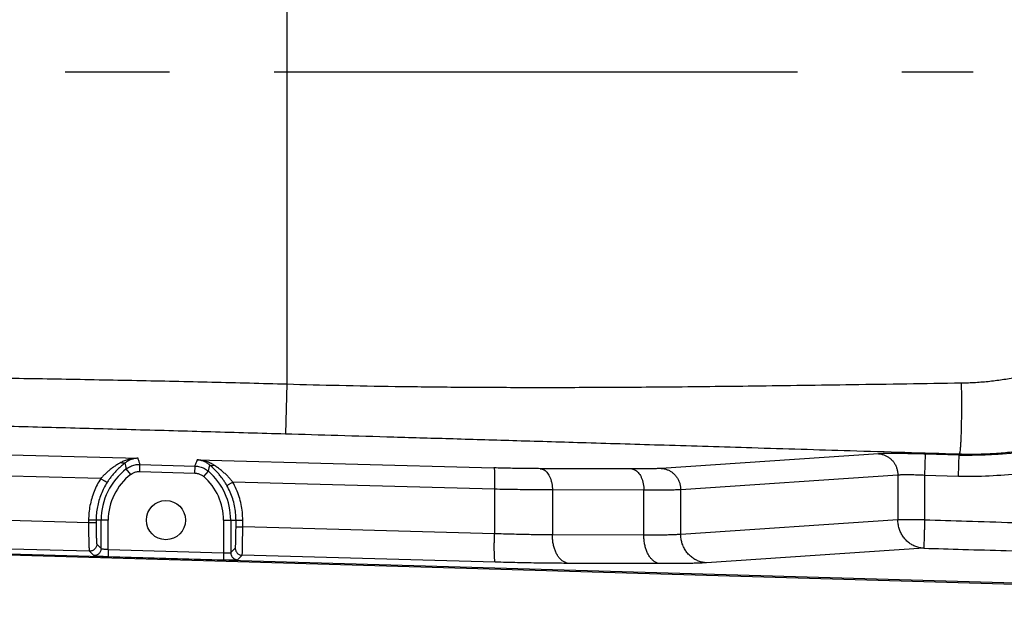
# Model space of a CAD drawing. Extents: x 0 to 594, y 0 to 420.
# Tile 43 of 57: x 287 to 311, y 311 to 325. Entities that reach past the tile are written whole.
import ezdxf

# ---------------------------------------------------------------- set-up
doc = ezdxf.new("R2010")
doc.units = 0
doc.header["$LTSCALE"] = 32.67
doc.linetypes.add('CENTER', pattern=[0.6, 0.375, -0.075, 0.075, -0.075])
doc.layers.get('0').update_dxf_attribs({"linetype": 'CONTINUOUS'})
doc.layers.add('DEFAULT_1', color=7, linetype='CENTER')

msp = doc.modelspace()

# ---------------------------------------------------------------- linework, layer by layer
at = {"color": 9, "linetype": 'CONTINUOUS'}
for p, q in [((293.7016, 331.26758), (293.7016, 316.64523)), ((293.7016, 316.64523), (293.66792, 315.47977)), ((253.96839, 315.88641), (290.21613, 314.90518)), ((289.3428, 314.42965), (253.9801, 315.38692)), ((307.55528, 315.0088), (302.46872, 314.66758)), ((308.65159, 315.00393), (308.63716, 314.50445)), ((309.44614, 314.98097), (308.65159, 315.00393)), ((309.43173, 314.48148), (309.44691, 315.0069)), ((291.6039, 314.86761), (298.55205, 314.67952)), ((290.04302, 314.52568), (289.94126, 314.65754)), ((290.25618, 314.59495), (290.26099, 314.76145)), ((290.25618, 314.59495), (291.54508, 314.5577)), ((290.26099, 314.76145), (291.5499, 314.72419)), ((291.54508, 314.5577), (291.5499, 314.72419)), ((291.75389, 314.47623), (291.8631, 314.602)), ((301.77898, 314.65524), (299.63702, 314.66178)), ((289.05792, 313.39519), (253.88899, 314.34721)), ((298.56376, 314.18004), (292.43332, 314.34599)), ((308.01069, 314.50931), (302.92413, 314.16809)), ((308.01069, 314.50931), (308.01069, 313.46589)), ((308.63716, 314.50445), (308.63716, 313.46589)), ((309.43173, 314.48148), (308.63716, 314.50445)), ((298.56376, 314.18004), (298.56377, 313.13786)), ((299.92001, 314.16229), (299.92001, 313.10976)), ((302.06194, 314.15576), (299.92001, 314.16229)), ((302.06194, 313.10323), (302.06194, 314.15576)), ((302.92413, 313.12276), (302.92413, 314.16809)), ((289.07865, 312.72907), (253.90466, 313.68123)), ((289.05792, 313.45641), (289.05792, 313.39519)), ((289.51757, 313.45641), (289.05792, 313.45641)), ((289.23321, 313.39519), (289.05792, 313.39519)), ((289.23321, 313.45639), (289.23321, 313.39519)), ((289.35101, 312.79162), (289.35101, 313.45641)), ((289.51757, 312.77076), (289.51757, 313.45641)), ((292.21896, 313.45641), (292.21896, 312.69268)), ((292.21896, 313.45641), (292.66777, 313.45641)), ((292.38552, 313.45641), (292.38552, 312.69429)), ((292.50993, 313.29747), (292.50993, 313.45639)), ((292.66777, 313.29747), (292.66777, 313.45641)), ((308.01, 313.46394), (302.92413, 313.12276)), ((308.63716, 313.46589), (308.01069, 313.46589)), ((292.50993, 313.29747), (292.66777, 313.29747)), ((298.56377, 313.13786), (292.66777, 313.29747)), ((302.06194, 313.10323), (299.92001, 313.10976)), ((289.07865, 312.72907), (289.17963, 312.62513)), ((289.25003, 312.89556), (289.35101, 312.79162)), ((289.51757, 312.77076), (289.51276, 312.60426)), ((289.51757, 312.77076), (292.21896, 312.69268)), ((292.21896, 312.69268), (292.21415, 312.52619)), ((292.38552, 312.69429), (292.49305, 312.79876)), ((308.61721, 312.79795), (303.53134, 312.45678)), ((289.51276, 312.60426), (292.21415, 312.52619)), ((292.54728, 312.5278), (292.6548, 312.63226)), ((298.57942, 312.47188), (292.6548, 312.63226)), ((302.43925, 312.43725), (300.2973, 312.44378))]:
    msp.add_line(p, q, dxfattribs=at)
at = {"color": 7, "linetype": 'CONTINUOUS'}
for p, q in [((253.90308, 313.62739), (328.84049, 311.46163)), ((253.90239, 313.60332), (328.83979, 311.43756))]:
    msp.add_line(p, q, dxfattribs=at)
at = {"color": 9, "linetype": 'CONTINUOUS'}
msp.add_lwpolyline([(308.01069, 313.46589), (308.01069, 313.46562), (308.01067, 313.46535), (308.01063, 313.46509), (308.01058, 313.46485), (308.01053, 313.46463), (308.01046, 313.46443), (308.01038, 313.46427), (308.01029, 313.46413), (308.0102, 313.46403), (308.0101, 313.46397), (308.01, 313.46394)], dxfattribs=at)
at = {"color": 7, "linetype": 'CONTINUOUS'}
msp.add_circle((290.86827, 313.45641), 0.45833, dxfattribs=at)
at = {"color": 9, "linetype": 'CONTINUOUS'}
for centre, radius, start, end in [((309.70556, 323.95641), 8.97919, 268.344425, 91.655571), ((290.86827, 313.45641), 1.51726, 127.66027, 180), ((290.86827, 313.45641), 1.51726, 0, 49.028847), ((290.86827, 313.45641), 1.35069, 127.66027, 180), ((290.86827, 313.45641), 1.35069, 0, 49.028848)]:
    msp.add_arc(centre, radius, start, end, dxfattribs=at)
for points, knots in [([(309.43173, 333.43133), (309.67069, 333.43824), (310.15053, 333.43395), (310.86883, 333.37288), (311.58242, 333.25701), (312.28558, 333.08696), (312.97341, 332.86395), (313.64189, 332.58939), (314.28754, 332.26476), (314.90674, 331.89184), (315.4958, 331.47282), (316.05119, 331.01022), (316.56975, 330.50669), (317.04847, 329.96515), (317.48459, 329.38871), (317.87556, 328.78076), (318.21912, 328.14481), (318.51326, 327.48455), (318.75628, 326.80381), (318.94678, 326.10655), (319.08365, 325.39681), (319.16609, 324.67871), (319.19362, 323.95642), (319.16609, 323.23413), (319.08365, 322.51603), (318.94679, 321.80628), (318.75629, 321.10902), (318.51326, 320.42829), (318.21912, 319.76803), (317.87557, 319.13207), (317.4846, 318.52412), (317.04849, 317.94769), (316.56976, 317.40614), (316.05121, 316.90261), (315.49581, 316.44001), (314.90676, 316.02099), (314.28755, 315.64806), (313.64191, 315.32343), (312.97343, 315.04887), (312.2856, 314.82586), (311.58244, 314.65582), (310.86885, 314.53994), (310.15054, 314.47887), (309.67069, 314.47458), (309.43173, 314.48148)], [0, 0, 0, 0, 0.02365462, 0.04742707, 0.07126479, 0.09511661, 0.11893949, 0.1427424, 0.16655367, 0.19037555, 0.2141957, 0.23801158, 0.26182745, 0.28564495, 0.30946254, 0.33327968, 0.35709666, 0.38091385, 0.40473104, 0.42854822, 0.45236536, 0.47618253, 0.4999997, 0.52381686, 0.54763403, 0.57145116, 0.59526835, 0.61908554, 0.64290273, 0.6667197, 0.69053684, 0.71435443, 0.73817194, 0.7619878, 0.78580368, 0.80962382, 0.83344572, 0.85725701, 0.88105991, 0.90488271, 0.92873449, 0.95257234, 0.97634509, 1, 1, 1, 1]), ([(309.44691, 315.0069), (309.51565, 315.00483), (309.65317, 315.00227), (309.85948, 315.00319), (310.06571, 315.00886), (310.27176, 315.01928), (310.47751, 315.03444), (310.68286, 315.05434), (310.8877, 315.07897), (311.09191, 315.10831), (311.29539, 315.14235), (311.49804, 315.18107), (311.69974, 315.22444), (311.90038, 315.27246), (312.09987, 315.32508), (312.29809, 315.38228), (312.49493, 315.44404), (312.69031, 315.51031), (312.8841, 315.58107), (313.07621, 315.65627), (313.26654, 315.73588), (313.45498, 315.81986), (313.64144, 315.90815), (313.82581, 316.00071), (314.008, 316.0975), (314.18791, 316.19845), (314.36544, 316.30352), (314.54051, 316.41266), (314.71301, 316.52579), (314.88286, 316.64287), (315.04997, 316.76383), (315.21424, 316.88861), (315.37559, 317.01713), (315.53394, 317.14934), (315.6892, 317.28516), (315.84129, 317.42451), (315.99013, 317.56733), (316.13564, 317.71354), (316.27773, 317.86306), (316.41635, 318.01581), (316.5514, 318.17171), (316.68283, 318.33068), (316.81056, 318.49263), (316.93453, 318.65747), (317.05466, 318.82513), (317.1709, 318.9955), (317.28318, 319.1685), (317.39145, 319.34404), (317.49564, 319.52202), (317.59571, 319.70235), (317.69159, 319.88494), (317.78324, 320.06968), (317.87062, 320.25648), (317.95366, 320.44523), (318.03234, 320.63585), (318.1066, 320.82822), (318.17641, 321.02224), (318.24174, 321.21782), (318.30254, 321.41485), (318.35879, 321.61321), (318.41045, 321.81282), (318.45751, 322.01356), (318.49993, 322.21532), (318.53769, 322.418), (318.57077, 322.6215), (318.59916, 322.82569), (318.62284, 323.03048), (318.6418, 323.23575), (318.65603, 323.4414), (318.66551, 323.64732), (318.67026, 323.85339), (318.67026, 324.05952), (318.66551, 324.26559), (318.65602, 324.47151), (318.6418, 324.67716), (318.62284, 324.88243), (318.59916, 325.08721), (318.57077, 325.29141), (318.53768, 325.49489), (318.49992, 325.69757), (318.4575, 325.89934), (318.41045, 326.10007), (318.35878, 326.29968), (318.30253, 326.49804), (318.24173, 326.69507), (318.17641, 326.89064), (318.10659, 327.08467), (318.03233, 327.27704), (317.95365, 327.46765), (317.87061, 327.65641), (317.78324, 327.8432), (317.69159, 328.02794), (317.5957, 328.21053), (317.49564, 328.39086), (317.39144, 328.56884), (317.28318, 328.74438), (317.17089, 328.91738), (317.05466, 329.08775), (316.93452, 329.2554), (316.81056, 329.42025), (316.68283, 329.5822), (316.5514, 329.74116), (316.41634, 329.89706), (316.27773, 330.04981), (316.13563, 330.19933), (315.99012, 330.34554), (315.84129, 330.48836), (315.6892, 330.62772), (315.53394, 330.76353), (315.37559, 330.89574), (315.21423, 331.02426), (315.04996, 331.14904), (314.88285, 331.27), (314.713, 331.38708), (314.5405, 331.50021), (314.36543, 331.60935), (314.1879, 331.71442), (314.00799, 331.81538), (313.8258, 331.91216), (313.64142, 332.00473), (313.45497, 332.09302), (313.26653, 332.17699), (313.0762, 332.2566), (312.88409, 332.3318), (312.69029, 332.40256), (312.49492, 332.46884), (312.29807, 332.53059), (312.09985, 332.5878), (311.90036, 332.64042), (311.69972, 332.68843), (311.49802, 332.73181), (311.29537, 332.77052), (311.09189, 332.80456), (310.88768, 332.8339), (310.68285, 332.85853), (310.4775, 332.87843), (310.27175, 332.8936), (310.0657, 332.90402), (309.92821, 332.9078), (309.85946, 332.90889)], [0, 0, 0, 0, 0.00730129, 0.0146026, 0.02190389, 0.02920517, 0.03650644, 0.04380771, 0.05110897, 0.05841022, 0.06571147, 0.0730127, 0.08031393, 0.08761515, 0.09491635, 0.10221755, 0.10951872, 0.11681988, 0.12412102, 0.13142214, 0.13872322, 0.14602427, 0.15332528, 0.16062625, 0.16792717, 0.17522804, 0.18252884, 0.18982957, 0.19713024, 0.20443083, 0.21173136, 0.21903181, 0.22633218, 0.23363248, 0.2409327, 0.24823283, 0.25553288, 0.26283283, 0.27013268, 0.27743243, 0.28473208, 0.29203161, 0.29933102, 0.30663032, 0.3139295, 0.32122856, 0.32852749, 0.33582629, 0.34312496, 0.35042349, 0.35772188, 0.36502013, 0.37231822, 0.37961616, 0.38691394, 0.39421156, 0.40150902, 0.40880632, 0.41610345, 0.42340041, 0.43069719, 0.4379938, 0.44529022, 0.45258646, 0.45988251, 0.46717836, 0.47447402, 0.48176948, 0.48906474, 0.4963598, 0.50365463, 0.51094931, 0.51824407, 0.52553905, 0.53283424, 0.54012963, 0.54742522, 0.55472101, 0.56201699, 0.56931317, 0.57660953, 0.58390608, 0.59120282, 0.59849973, 0.60579682, 0.61309407, 0.62039149, 0.62768908, 0.63498682, 0.64228472, 0.64958278, 0.65688098, 0.66417934, 0.67147784, 0.67877648, 0.68607527, 0.69337418, 0.70067322, 0.70797239, 0.71527168, 0.72257108, 0.7298706, 0.73717022, 0.74446996, 0.75176979, 0.75906974, 0.76636978, 0.77366992, 0.78097015, 0.78827046, 0.79557086, 0.80287133, 0.81017188, 0.81747249, 0.82477318, 0.83207393, 0.83937474, 0.84667561, 0.85397654, 0.86127753, 0.86857857, 0.87587964, 0.88318075, 0.89048189, 0.89778305, 0.90508423, 0.91238542, 0.91968663, 0.92698784, 0.93428906, 0.94159028, 0.9488915, 0.95619272, 0.96349394, 0.97079516, 0.97809637, 0.98539758, 0.99269879, 1, 1, 1, 1]), ([(309.49501, 316.67117), (309.55101, 316.67199), (309.66292, 316.67491), (309.83057, 316.68314), (309.9978, 316.6952), (310.16455, 316.71108), (310.33071, 316.73075), (310.49622, 316.7542), (310.66097, 316.7814), (310.82489, 316.81232), (310.9879, 316.84695), (311.14991, 316.88524), (311.31084, 316.92718), (311.47062, 316.97273), (311.62915, 317.02186), (311.78638, 317.07453), (311.94221, 317.13071), (312.09657, 317.19035), (312.2494, 317.25342), (312.4006, 317.31988), (312.55012, 317.38968), (312.69787, 317.46279), (312.8438, 317.53914), (312.98782, 317.61871), (313.12988, 317.70143), (313.2699, 317.78727), (313.40783, 317.87616), (313.54359, 317.96806), (313.67713, 318.06291), (313.80838, 318.16065), (313.93729, 318.26124), (314.0638, 318.36462), (314.18785, 318.47072), (314.30938, 318.57949), (314.42835, 318.69087), (314.54469, 318.8048), (314.65836, 318.92121), (314.76932, 319.04005), (314.8775, 319.16125), (314.98287, 319.28474), (315.08538, 319.41047), (315.18499, 319.53836), (315.28165, 319.66835), (315.37533, 319.80037), (315.46598, 319.93435), (315.55357, 320.07023), (315.63807, 320.20794), (315.71944, 320.34741), (315.79764, 320.48857), (315.87265, 320.63134), (315.94444, 320.77566), (316.01297, 320.92146), (316.07823, 321.06867), (316.14019, 321.2172), (316.19882, 321.36701), (316.2541, 321.518), (316.30602, 321.67011), (316.35454, 321.82326), (316.39967, 321.97739), (316.44138, 322.13242), (316.47965, 322.28827), (316.51448, 322.44489), (316.54584, 322.60218), (316.57375, 322.76008), (316.59817, 322.91852), (316.61911, 323.07743), (316.63657, 323.23672), (316.65053, 323.39633), (316.66099, 323.55619), (316.66796, 323.71623), (316.67144, 323.87636), (316.67142, 324.03653), (316.6679, 324.19666), (316.66089, 324.35669), (316.65039, 324.51654), (316.63639, 324.67615), (316.6189, 324.83543), (316.59792, 324.99432), (316.57346, 325.15275), (316.54552, 325.31064), (316.51412, 325.46791), (316.47927, 325.62451), (316.44096, 325.78035), (316.39923, 325.93536), (316.35408, 326.08946), (316.30552, 326.2426), (316.25358, 326.39468), (316.19828, 326.54565), (316.13963, 326.69543), (316.07765, 326.84394), (316.01237, 326.99112), (315.94382, 327.13689), (315.87202, 327.28119), (315.79699, 327.42393), (315.71877, 327.56506), (315.6374, 327.7045), (315.55289, 327.84218), (315.46529, 327.97803), (315.37462, 328.11199), (315.28094, 328.24398), (315.18427, 328.37393), (315.08466, 328.50179), (314.98215, 328.62749), (314.87678, 328.75095), (314.76859, 328.87211), (314.65764, 328.99092), (314.54397, 329.1073), (314.42763, 329.2212), (314.30867, 329.33254), (314.18714, 329.44128), (314.0631, 329.54735), (313.9366, 329.6507), (313.8077, 329.75125), (313.67646, 329.84897), (313.54293, 329.94378), (313.40718, 330.03565), (313.26927, 330.12451), (313.12926, 330.21031), (312.98721, 330.293), (312.84321, 330.37253), (312.6973, 330.44886), (312.54956, 330.52193), (312.40007, 330.5917), (312.24888, 330.65813), (312.09609, 330.72117), (311.94175, 330.78078), (311.78594, 330.83692), (311.62874, 330.88956), (311.47023, 330.93866), (311.31048, 330.98418), (311.14958, 331.02609), (310.9876, 331.06436), (310.82463, 331.09896), (310.66074, 331.12987), (310.49603, 331.15704), (310.33056, 331.18047), (310.16443, 331.20013), (309.99773, 331.21599), (309.83053, 331.22804), (309.66293, 331.23626), (309.55104, 331.23918), (309.49506, 331.24)], [0, 0, 0, 0, 0.00740892, 0.01481019, 0.02220382, 0.02958983, 0.03696825, 0.0443391, 0.0517024, 0.05905821, 0.06640654, 0.07374745, 0.08108096, 0.08840713, 0.095726, 0.10303762, 0.11034203, 0.1176393, 0.12492947, 0.13221261, 0.13948878, 0.14675803, 0.15402042, 0.16127604, 0.16852493, 0.17576718, 0.18300285, 0.19023203, 0.19745479, 0.20467122, 0.21188142, 0.21908547, 0.22628346, 0.2334755, 0.24066167, 0.24784209, 0.25501685, 0.26218606, 0.26934982, 0.27650825, 0.28366146, 0.29080955, 0.29795266, 0.3050909, 0.3122244, 0.31935329, 0.3264777, 0.33359776, 0.34071361, 0.34782538, 0.35493322, 0.36203726, 0.36913766, 0.37623455, 0.3833281, 0.39041845, 0.39750577, 0.40459023, 0.41167197, 0.41875117, 0.425828, 0.43290263, 0.43997523, 0.44704598, 0.45411506, 0.46118265, 0.46824894, 0.47531411, 0.48237836, 0.48944189, 0.49650487, 0.50356758, 0.51063044, 0.51769381, 0.52475786, 0.5318228, 0.53888881, 0.54595609, 0.55302481, 0.56009518, 0.56716737, 0.57424155, 0.5813179, 0.5883966, 0.59547781, 0.60256169, 0.60964842, 0.61673815, 0.62383104, 0.63092724, 0.63802692, 0.64513021, 0.65223728, 0.65934826, 0.6664633, 0.67358252, 0.68070608, 0.68783409, 0.69496669, 0.702104, 0.70924616, 0.71639328, 0.72354548, 0.73070288, 0.7378656, 0.74503375, 0.75220743, 0.75938676, 0.76657183, 0.77376274, 0.78095959, 0.78816248, 0.79537149, 0.80258671, 0.80980824, 0.81703616, 0.82427055, 0.83151149, 0.83875906, 0.84601333, 0.85327437, 0.86054223, 0.86781699, 0.87509871, 0.88238743, 0.88968323, 0.89698614, 0.90429623, 0.91161354, 0.91893813, 0.92627003, 0.93360929, 0.94095596, 0.94831007, 0.95567165, 0.96304076, 0.9704174, 0.97780163, 0.98519345, 0.9925929, 1, 1, 1, 1]), ([(259.33663, 318.21055), (259.57396, 318.18001), (260.04272, 318.12022), (260.73632, 318.03411), (261.41037, 317.95306), (262.06529, 317.87726), (262.7046, 317.80643), (263.3346, 317.74012), (263.96219, 317.6777), (264.59334, 317.61841), (265.23195, 317.56182), (265.8793, 317.5078), (266.53517, 317.45636), (267.19927, 317.40747), (267.87181, 317.36108), (268.55313, 317.31713), (269.24328, 317.27558), (269.94239, 317.23635), (270.65069, 317.19939), (271.36842, 317.16463), (272.0958, 317.13199), (272.83279, 317.1014), (273.57909, 317.07281), (274.33412, 317.04614), (275.0973, 317.02131), (275.86833, 316.99823), (276.64722, 316.97677), (277.43415, 316.9568), (278.22931, 316.93818), (279.03283, 316.92079), (279.84486, 316.90447), (280.66558, 316.88907), (281.49516, 316.87442), (282.33379, 316.86036), (283.1818, 316.84671), (284.03928, 316.83328), (284.90565, 316.81987), (285.77924, 316.80631), (286.65762, 316.79242), (287.53848, 316.778), (288.42018, 316.76288), (289.30195, 316.74684), (290.18345, 316.72968), (291.06441, 316.71118), (291.94452, 316.69114), (292.8235, 316.66935), (293.40906, 316.65351), (293.7016, 316.64523)], [0, 0, 0, 0, 0.02085524, 0.04118582, 0.06091585, 0.08002571, 0.09864691, 0.11697658, 0.13523724, 0.15361473, 0.1722273, 0.19111373, 0.21023103, 0.22956577, 0.24915033, 0.26898581, 0.2890702, 0.30940979, 0.33001349, 0.35088686, 0.37203797, 0.39347201, 0.41517553, 0.43713032, 0.45931812, 0.48172684, 0.50436045, 0.52722847, 0.55033462, 0.57368244, 0.59727664, 0.62112262, 0.64522584, 0.66959108, 0.69422455, 0.71914426, 0.74433534, 0.7697425, 0.79529215, 0.82090139, 0.84652495, 0.8721488, 0.89776589, 0.92336788, 0.94894635, 0.97449287, 1, 1, 1, 1]), ([(293.7016, 316.64523), (294.1102, 316.63347), (294.95628, 316.61184), (296.26586, 316.58808), (297.66382, 316.57219), (299.16741, 316.56479), (300.81545, 316.56652), (302.65376, 316.57838), (304.71637, 316.60109), (307.02325, 316.63386), (308.64285, 316.65875), (309.49501, 316.67117)], [0, 0, 0, 0, 0.07764085, 0.16075162, 0.24877461, 0.34317928, 0.44633936, 0.56179511, 0.69234498, 0.83812569, 1, 1, 1, 1]), ([(309.49501, 316.67117), (309.49597, 316.60571), (309.49752, 316.47568), (309.49879, 316.2829), (309.49897, 316.09554), (309.49807, 315.9162), (309.49611, 315.7474), (309.4931, 315.5915), (309.48912, 315.45065), (309.48419, 315.32691), (309.47852, 315.22173), (309.4719, 315.13731), (309.46541, 315.07289), (309.45738, 315.03329), (309.45226, 315.01095), (309.44691, 315.0069)], [0, 0, 0, 0, 0.11775531, 0.23386804, 0.34671873, 0.45473382, 0.5564079, 0.65032505, 0.73517921, 0.80979344, 0.87313831, 0.92435077, 0.96275849, 0.98793421, 1, 1, 1, 1]), ([(253.9753, 316.12632), (254.17697, 316.12643), (254.58682, 316.12662), (255.21118, 316.12671), (255.85388, 316.12655), (256.5127, 316.12605), (257.18524, 316.12518), (257.86885, 316.1239), (258.55886, 316.12216), (259.24816, 316.11995), (259.92903, 316.1173), (260.59702, 316.11422), (261.25065, 316.11073), (261.88894, 316.10687), (262.51169, 316.10265), (263.12035, 316.0981), (263.71996, 316.09319), (264.31698, 316.08787), (264.91767, 316.0821), (265.52674, 316.07585), (266.14643, 316.06907), (266.77678, 316.06176), (267.41741, 316.05393), (268.06819, 316.04556), (268.72949, 316.03664), (269.40129, 316.02718), (270.0836, 316.01715), (270.77654, 316.00656), (271.48026, 315.9954), (272.1949, 315.98365), (272.92043, 315.97131), (273.65654, 315.95837), (274.4026, 315.94486), (275.15788, 315.93076), (275.92191, 315.91609), (276.69451, 315.90085), (277.47575, 315.88503), (278.26574, 315.86863), (279.06453, 315.85165), (279.87217, 315.83407), (280.68877, 315.8159), (281.51441, 315.79713), (282.34921, 315.77775), (283.19342, 315.75775), (284.04716, 315.73713), (284.90987, 315.7159), (285.77994, 315.69409), (286.65491, 315.67177), (287.53236, 315.649), (288.41056, 315.62584), (289.28867, 315.60231), (290.16632, 315.57844), (291.04328, 315.55424), (291.91926, 315.52973), (292.79403, 315.50492), (293.37678, 315.48818), (293.66792, 315.47977)], [0, 0, 0, 0, 0.01523942, 0.03097132, 0.04718146, 0.06380734, 0.08075664, 0.09800406, 0.11546577, 0.13289942, 0.1500935, 0.16691776, 0.18337881, 0.1994871, 0.215153, 0.23043939, 0.24548386, 0.26046518, 0.27555687, 0.29087866, 0.30649388, 0.32238784, 0.33851621, 0.35490886, 0.37156977, 0.38849337, 0.40568029, 0.42313604, 0.4408635, 0.45886513, 0.47714723, 0.49569826, 0.51450015, 0.53353407, 0.5527835, 0.57224641, 0.59192895, 0.61183233, 0.63195717, 0.65230512, 0.67287867, 0.6936806, 0.71471348, 0.73597934, 0.75749393, 0.7792471, 0.80119187, 0.82326394, 0.84538819, 0.8675216, 0.88965039, 0.91176836, 0.93386872, 0.95594485, 0.97799037, 1, 1, 1, 1]), ([(293.66792, 315.47977), (294.07652, 315.46796), (294.92248, 315.44341), (296.23161, 315.40508), (297.6288, 315.36385), (299.13129, 315.31916), (300.77783, 315.26985), (302.61418, 315.21451), (304.67435, 315.1521), (306.97835, 315.08204), (308.59587, 315.03279), (309.44691, 315.0069)], [0, 0, 0, 0, 0.07768329, 0.1608353, 0.24889357, 0.34332361, 0.44649503, 0.56194343, 0.6924631, 0.83819139, 1, 1, 1, 1]), ([(308.65159, 315.00393), (308.60906, 315.00516), (308.52399, 315.00746), (308.39716, 315.01039), (308.27266, 315.01276), (308.15272, 315.01453), (308.0392, 315.01566), (307.93344, 315.01616), (307.83646, 315.01601), (307.74939, 315.01522), (307.67352, 315.01381), (307.61006, 315.01182), (307.57205, 315.00992), (307.55528, 315.0088)], [0, 0, 0, 0, 0.11641787, 0.23282449, 0.34707092, 0.45708921, 0.56098946, 0.65765619, 0.74644081, 0.82631019, 0.89588397, 0.9540257, 1, 1, 1, 1]), ([(307.55528, 315.0088), (307.57927, 315.0078), (307.62729, 315.00186), (307.6971, 314.98141), (307.76323, 314.94988), (307.82411, 314.90805), (307.87834, 314.8569), (307.92465, 314.79764), (307.96196, 314.73166), (307.98943, 314.66049), (308.00642, 314.58583), (308.01049, 314.53482), (308.01069, 314.50931)], [0, 0, 0, 0, 0.096732, 0.19394052, 0.29185575, 0.39063797, 0.4903637, 0.59102073, 0.69251159, 0.79466442, 0.89724953, 1, 1, 1, 1]), ([(289.81197, 314.80522), (289.78626, 314.791), (289.73444, 314.76088), (289.65808, 314.71154), (289.58371, 314.65788), (289.51393, 314.60159), (289.45044, 314.54439), (289.39369, 314.48744), (289.35905, 314.44878), (289.3428, 314.42965)], [0, 0, 0, 0, 0.14586404, 0.29746768, 0.45124651, 0.6010112, 0.74240277, 0.87534865, 1, 1, 1, 1]), ([(289.91719, 314.79868), (289.89392, 314.78107), (289.8469, 314.74376), (289.77792, 314.68318), (289.7106, 314.61746), (289.64734, 314.54866), (289.58966, 314.47889), (289.53796, 314.40953), (289.50651, 314.36281), (289.49171, 314.3397)], [0, 0, 0, 0, 0.13915067, 0.28609716, 0.43758794, 0.58760178, 0.73157192, 0.86910006, 1, 1, 1, 1]), ([(290.21613, 314.90518), (290.17818, 314.90521), (290.10355, 314.90053), (289.99639, 314.88004), (289.89895, 314.84838), (289.83939, 314.82038), (289.81197, 314.80522)], [0, 0, 0, 0, 0.27077406, 0.53186513, 0.77643961, 1, 1, 1, 1]), ([(289.91725, 314.79872), (289.91054, 314.79439), (289.89483, 314.78793), (289.86834, 314.78627), (289.83988, 314.79205), (289.82128, 314.80018), (289.81197, 314.80522)], [0, 0, 0, 0, 0.21710062, 0.45160718, 0.71195678, 1, 1, 1, 1]), ([(290.21613, 314.90518), (290.18802, 314.90459), (290.13231, 314.89858), (290.05279, 314.87611), (289.98053, 314.84261), (289.93716, 314.814), (289.91719, 314.79868)], [0, 0, 0, 0, 0.26166334, 0.518412, 0.76573078, 1, 1, 1, 1]), ([(289.94126, 314.65754), (289.93732, 314.68078), (289.92935, 314.72784), (289.92124, 314.77487), (289.91719, 314.79868)], [0, 0, 0, 0, 0.49397558, 1, 1, 1, 1]), ([(290.26099, 314.76145), (290.25337, 314.7849), (290.23815, 314.83272), (290.22347, 314.88072), (290.21613, 314.90518)], [0, 0, 0, 0, 0.49127584, 1, 1, 1, 1]), ([(291.5499, 314.72419), (291.55925, 314.74818), (291.57753, 314.79588), (291.59523, 314.8438), (291.6039, 314.86761)], [0, 0, 0, 0, 0.50399683, 1, 1, 1, 1]), ([(291.89629, 314.74584), (291.87704, 314.7623), (291.83503, 314.79326), (291.7645, 314.83041), (291.68656, 314.85675), (291.63167, 314.86556), (291.6039, 314.86761)], [0, 0, 0, 0, 0.23620298, 0.48460682, 0.74036776, 1, 1, 1, 1]), ([(291.99108, 314.74659), (291.96506, 314.76328), (291.90837, 314.79449), (291.81506, 314.8312), (291.71229, 314.85709), (291.64046, 314.86563), (291.60391, 314.86761)], [0, 0, 0, 0, 0.22626282, 0.4722242, 0.73207274, 1, 1, 1, 1]), ([(289.94126, 314.65754), (289.95634, 314.66918), (289.98785, 314.69074), (290.03848, 314.71746), (290.09183, 314.73823), (290.14717, 314.75277), (290.20381, 314.76091), (290.24195, 314.76199), (290.26099, 314.76145)], [0, 0, 0, 0, 0.16674639, 0.33342323, 0.50013334, 0.66684824, 0.83319611, 1, 1, 1, 1]), ([(290.04302, 314.52568), (290.05307, 314.53344), (290.07408, 314.54781), (290.10783, 314.56563), (290.1434, 314.57948), (290.1803, 314.58917), (290.21806, 314.5946), (290.24349, 314.59532), (290.25618, 314.59495)], [0, 0, 0, 0, 0.16671511, 0.33337016, 0.5000932, 0.66687766, 0.83325502, 1, 1, 1, 1]), ([(291.54508, 314.5577), (291.55777, 314.55733), (291.58312, 314.55515), (291.62052, 314.54755), (291.65681, 314.53573), (291.69152, 314.51985), (291.72417, 314.50011), (291.74431, 314.48455), (291.75389, 314.47623)], [0, 0, 0, 0, 0.16666788, 0.33329299, 0.49998806, 0.66673145, 0.83339581, 1, 1, 1, 1]), ([(291.5499, 314.72419), (291.56893, 314.72364), (291.60697, 314.72036), (291.66306, 314.70895), (291.71748, 314.69123), (291.76953, 314.66741), (291.81852, 314.63782), (291.84872, 314.61448), (291.8631, 314.602)], [0, 0, 0, 0, 0.16670295, 0.33334679, 0.50002294, 0.66669659, 0.83333748, 1, 1, 1, 1]), ([(291.8631, 314.602), (291.86867, 314.62624), (291.87967, 314.6742), (291.89083, 314.72212), (291.89629, 314.74583)], [0, 0, 0, 0, 0.50553115, 1, 1, 1, 1]), ([(291.89624, 314.74589), (291.90196, 314.74175), (291.91563, 314.73532), (291.93917, 314.73263), (291.96505, 314.73637), (291.98231, 314.74262), (291.99108, 314.74659)], [0, 0, 0, 0, 0.21417047, 0.44719757, 0.70832326, 1, 1, 1, 1]), ([(292.29704, 314.26403), (292.28308, 314.28868), (292.25331, 314.33839), (292.20409, 314.41212), (292.14919, 314.48583), (292.08928, 314.55793), (292.026, 314.62628), (291.96164, 314.68894), (291.91788, 314.7276), (291.89629, 314.74583)], [0, 0, 0, 0, 0.13493892, 0.27580397, 0.42203773, 0.57242222, 0.7220147, 0.86543685, 1, 1, 1, 1]), ([(292.43332, 314.34599), (292.41766, 314.3666), (292.38431, 314.40817), (292.32964, 314.46947), (292.26885, 314.53074), (292.2027, 314.59067), (292.13303, 314.64746), (292.06235, 314.69951), (292.01462, 314.73149), (291.99108, 314.74659)], [0, 0, 0, 0, 0.12948882, 0.26647191, 0.41065812, 0.56104572, 0.71273935, 0.86007857, 1, 1, 1, 1]), ([(299.63702, 314.66178), (299.58302, 314.66194), (299.47174, 314.66258), (299.30049, 314.66435), (299.12111, 314.66695), (298.93533, 314.67035), (298.74492, 314.67452), (298.61665, 314.67777), (298.55205, 314.67952)], [0, 0, 0, 0, 0.14929616, 0.30763755, 0.47348005, 0.64525563, 0.82133516, 1, 1, 1, 1]), ([(298.55205, 314.67952), (298.55461, 314.67771), (298.55653, 314.6666), (298.56, 314.64751), (298.56228, 314.61588), (298.56451, 314.57486), (298.566, 314.52425), (298.56692, 314.46566), (298.56716, 314.40033), (298.56673, 314.32984), (298.56562, 314.25582), (298.56447, 314.2055), (298.56378, 314.18004)], [0, 0, 0, 0, 0.01882133, 0.05966184, 0.12229729, 0.2054193, 0.30714012, 0.42510426, 0.55656171, 0.69843919, 0.84741527, 1, 1, 1, 1]), ([(299.63702, 314.66178), (299.65228, 314.66061), (299.68338, 314.6541), (299.72758, 314.63277), (299.769, 314.60055), (299.80679, 314.55833), (299.84021, 314.50711), (299.86858, 314.44807), (299.8913, 314.38253), (299.90785, 314.31197), (299.91787, 314.23799), (299.92005, 314.18764), (299.92, 314.16229)], [0, 0, 0, 0, 0.07381441, 0.15134877, 0.23476184, 0.32531379, 0.42340867, 0.52874218, 0.64046176, 0.75730742, 0.87773108, 1, 1, 1, 1]), ([(302.46872, 314.66758), (302.44358, 314.66589), (302.38757, 314.663), (302.29526, 314.65981), (302.18676, 314.6574), (302.0631, 314.6558), (301.92549, 314.65504), (301.82922, 314.65509), (301.77898, 314.65524)], [0, 0, 0, 0, 0.10953392, 0.24383256, 0.40162266, 0.58142158, 0.78153493, 1, 1, 1, 1]), ([(301.77898, 314.65524), (301.79424, 314.65408), (301.82534, 314.64757), (301.86953, 314.62624), (301.91096, 314.59401), (301.94875, 314.55179), (301.98217, 314.50058), (302.01054, 314.44154), (302.03325, 314.376), (302.04981, 314.30544), (302.05983, 314.23146), (302.062, 314.18111), (302.06195, 314.15576)], [0, 0, 0, 0, 0.07381444, 0.15134884, 0.23476193, 0.3253139, 0.42340879, 0.5287423, 0.64046186, 0.75730749, 0.87773112, 1, 1, 1, 1]), ([(302.46872, 314.66758), (302.49271, 314.66658), (302.54073, 314.66064), (302.61053, 314.64018), (302.67666, 314.60866), (302.73755, 314.56683), (302.79177, 314.51568), (302.83808, 314.45641), (302.8754, 314.39043), (302.90286, 314.31927), (302.91985, 314.2446), (302.92393, 314.19359), (302.92413, 314.16809)], [0, 0, 0, 0, 0.09673197, 0.19394047, 0.29185568, 0.3906379, 0.49036363, 0.59102066, 0.69251153, 0.79466438, 0.89724951, 1, 1, 1, 1]), ([(289.3428, 314.42965), (289.31199, 314.38154), (289.25492, 314.28232), (289.18378, 314.12598), (289.12776, 313.96343), (289.08745, 313.79632), (289.06328, 313.62679), (289.05792, 313.51302), (289.05792, 313.45641)], [0, 0, 0, 0, 0.16680329, 0.33359846, 0.50075515, 0.66802884, 0.83472141, 1, 1, 1, 1]), ([(289.49171, 314.3397), (289.46375, 314.29603), (289.41196, 314.20597), (289.34741, 314.06407), (289.29657, 313.91653), (289.26, 313.76488), (289.23807, 313.61103), (289.23321, 313.50777), (289.23321, 313.45639)], [0, 0, 0, 0, 0.16679982, 0.33361712, 0.50078621, 0.66804931, 0.83469938, 1, 1, 1, 1]), ([(289.49171, 314.3397), (289.48668, 314.33914), (289.47772, 314.34763), (289.46208, 314.35498), (289.44365, 314.36663), (289.42155, 314.37992), (289.39674, 314.39542), (289.37016, 314.41214), (289.352, 314.42374), (289.3428, 314.42965)], [0, 0, 0, 0, 0.08716385, 0.18250251, 0.3079305, 0.45859268, 0.62864349, 0.81147987, 1, 1, 1, 1]), ([(292.29704, 314.26402), (292.2994, 314.26931), (292.31269, 314.27367), (292.32864, 314.28547), (292.35022, 314.29771), (292.37522, 314.31266), (292.40348, 314.32895), (292.42318, 314.34022), (292.43332, 314.34599)], [0, 0, 0, 0, 0.10915559, 0.22885405, 0.38548056, 0.57198268, 0.77995015, 1, 1, 1, 1]), ([(292.66777, 313.45641), (292.66777, 313.51796), (292.66144, 313.64166), (292.63289, 313.82558), (292.58539, 314.00614), (292.51953, 314.18079), (292.46389, 314.29203), (292.43332, 314.34599)], [0, 0, 0, 0, 0.1986099, 0.39879515, 0.59951603, 0.7999175, 1, 1, 1, 1]), ([(308.63716, 314.50445), (308.61285, 314.50568), (308.56424, 314.50797), (308.49176, 314.5109), (308.42062, 314.51328), (308.35209, 314.51504), (308.28722, 314.51618), (308.22679, 314.51667), (308.17138, 314.51652), (308.12161, 314.51573), (308.07825, 314.51432), (308.04198, 314.51233), (308.02026, 314.51044), (308.01069, 314.50931)], [0, 0, 0, 0, 0.11648712, 0.23290446, 0.34713382, 0.45711136, 0.56095538, 0.65756821, 0.74630811, 0.82614967, 0.89572391, 0.95390914, 1, 1, 1, 1]), ([(292.50993, 313.45639), (292.50993, 313.51229), (292.50418, 313.62461), (292.47825, 313.7916), (292.43512, 313.95553), (292.37532, 314.11407), (292.32479, 314.21505), (292.29704, 314.26403)], [0, 0, 0, 0, 0.19865657, 0.39883954, 0.59955673, 0.79995281, 1, 1, 1, 1]), ([(299.92001, 314.16229), (299.85249, 314.16245), (299.71339, 314.16309), (299.49931, 314.16486), (299.2751, 314.16746), (299.04289, 314.17086), (298.80488, 314.17503), (298.64453, 314.17829), (298.56376, 314.18004)], [0, 0, 0, 0, 0.14933232, 0.30767004, 0.47350266, 0.64526142, 0.82132105, 1, 1, 1, 1]), ([(302.92413, 314.16809), (302.8927, 314.1664), (302.82268, 314.16351), (302.70729, 314.16032), (302.57168, 314.15791), (302.41712, 314.15631), (302.2451, 314.15555), (302.12475, 314.1556), (302.06194, 314.15576)], [0, 0, 0, 0, 0.10950358, 0.24377638, 0.40155394, 0.58135075, 0.78146971, 1, 1, 1, 1]), ([(289.05792, 313.39519), (289.05771, 313.36429), (289.05747, 313.30308), (289.0576, 313.21276), (289.05824, 313.12598), (289.05937, 313.04444), (289.06096, 312.96972), (289.06301, 312.9033), (289.06534, 312.84633), (289.06823, 312.80031), (289.07074, 312.76509), (289.07454, 312.74355), (289.0761, 312.73143), (289.07865, 312.72907)], [0, 0, 0, 0, 0.13892022, 0.27515241, 0.40603755, 0.52902168, 0.64173732, 0.74199977, 0.8278711, 0.89770228, 0.95018038, 0.98436654, 1, 1, 1, 1]), ([(289.23321, 313.39519), (289.23321, 313.37201), (289.23332, 313.32611), (289.23382, 313.25836), (289.23463, 313.19327), (289.23576, 313.13211), (289.23715, 313.07605), (289.23881, 313.02623), (289.24062, 312.9835), (289.24278, 312.94897), (289.24455, 312.9226), (289.2473, 312.9064), (289.24823, 312.89741), (289.25003, 312.89556)], [0, 0, 0, 0, 0.13891821, 0.27518739, 0.40611557, 0.52914662, 0.64191061, 0.74221865, 0.82812532, 0.89796778, 0.95042713, 0.98455155, 1, 1, 1, 1]), ([(308.61721, 312.79795), (308.58523, 312.79928), (308.5212, 312.8072), (308.42813, 312.83448), (308.33995, 312.87651), (308.25877, 312.93229), (308.18647, 313.00049), (308.12473, 313.07951), (308.07497, 313.16748), (308.03835, 313.26237), (308.0157, 313.36192), (308.01027, 313.42993), (308.01, 313.46394)], [0, 0, 0, 0, 0.09673199, 0.1939405, 0.29185573, 0.39063795, 0.49036369, 0.59102072, 0.69251159, 0.79466442, 0.89724953, 1, 1, 1, 1]), ([(308.63716, 313.46589), (308.63627, 313.43489), (308.6345, 313.3735), (308.63188, 313.28289), (308.62934, 313.19583), (308.62694, 313.11403), (308.62472, 313.03908), (308.62273, 312.97244), (308.62101, 312.9154), (308.61958, 312.86908), (308.61852, 312.83438), (308.61771, 312.81197), (308.61742, 312.8012), (308.61721, 312.79796)], [0, 0, 0, 0, 0.13921519, 0.27576478, 0.40695224, 0.5302173, 0.64316219, 0.74358809, 0.82953932, 0.89934234, 0.95163897, 0.98540985, 1, 1, 1, 1]), ([(308.63716, 313.46589), (308.965, 313.45645), (309.65742, 313.43532), (310.75488, 313.39856), (311.9715, 313.35468), (313.31337, 313.30384), (314.79268, 313.24658), (316.4228, 313.18438), (318.161, 313.12219), (319.88556, 313.0683), (321.48703, 313.02818), (322.92962, 313.00219), (324.25546, 312.98843), (325.49728, 312.98573), (326.67304, 312.99337), (327.79557, 313.01089), (328.52731, 313.02928), (328.88611, 313.04011)], [0, 0, 0, 0, 0.04857151, 0.10259256, 0.16261846, 0.22886349, 0.30146002, 0.38186028, 0.47045235, 0.55904164, 0.63738227, 0.70769474, 0.77271443, 0.83374096, 0.89160121, 0.94683916, 1, 1, 1, 1]), ([(292.49305, 312.79876), (292.49487, 312.80053), (292.49578, 312.80953), (292.49857, 312.82557), (292.50033, 312.8519), (292.5025, 312.88635), (292.50431, 312.92902), (292.50598, 312.97877), (292.50738, 313.03474), (292.5085, 313.09581), (292.50932, 313.16081), (292.50982, 313.22847), (292.50993, 313.27432), (292.50993, 313.29747)], [0, 0, 0, 0, 0.01526988, 0.04928594, 0.10170052, 0.17154197, 0.25747115, 0.35780886, 0.4706023, 0.59366595, 0.72463904, 0.8609762, 1, 1, 1, 1]), ([(292.6548, 312.63226), (292.65598, 312.6353), (292.65602, 312.64636), (292.65797, 312.66845), (292.65888, 312.70319), (292.66037, 312.7493), (292.66163, 312.80615), (292.66292, 312.87251), (292.66413, 312.94714), (292.66524, 313.02858), (292.66624, 313.11524), (292.66709, 313.20546), (292.66756, 313.2666), (292.66777, 313.29747)], [0, 0, 0, 0, 0.01470444, 0.04855831, 0.10093432, 0.1707947, 0.25677396, 0.35718845, 0.47008017, 0.59325781, 0.72435442, 0.86081906, 1, 1, 1, 1]), ([(298.57942, 312.47188), (298.576, 312.4743), (298.57344, 312.48912), (298.56881, 312.51456), (298.56578, 312.55673), (298.5628, 312.61143), (298.56081, 312.67892), (298.55959, 312.75703), (298.55927, 312.84413), (298.55985, 312.93812), (298.56132, 313.03681), (298.56286, 313.10391), (298.56378, 313.13786)], [0, 0, 0, 0, 0.01882133, 0.05966184, 0.12229729, 0.2054193, 0.30714012, 0.42510426, 0.55656171, 0.69843919, 0.84741527, 1, 1, 1, 1]), ([(299.92001, 313.10976), (299.86259, 313.10998), (299.74452, 313.11079), (299.56302, 313.11294), (299.37328, 313.11606), (299.17683, 313.12015), (298.9753, 313.12515), (298.77037, 313.13103), (298.63282, 313.1355), (298.56377, 313.13786)], [0, 0, 0, 0, 0.12697023, 0.26112488, 0.40139268, 0.54663392, 0.69565278, 0.8472026, 1, 1, 1, 1]), ([(300.2973, 312.44378), (300.27695, 312.44533), (300.23548, 312.45402), (300.17655, 312.48245), (300.12132, 312.52542), (300.07094, 312.58171), (300.02637, 312.65), (299.98855, 312.72872), (299.95826, 312.81611), (299.93619, 312.91019), (299.92282, 313.00882), (299.91993, 313.07596), (299.92, 313.10976)], [0, 0, 0, 0, 0.07381447, 0.15134889, 0.234762, 0.32531398, 0.42340888, 0.52874239, 0.64046193, 0.75730755, 0.87773115, 1, 1, 1, 1]), ([(302.43925, 312.43725), (302.41891, 312.4388), (302.37744, 312.44748), (302.31851, 312.47592), (302.26328, 312.51888), (302.21289, 312.57518), (302.16833, 312.64346), (302.1305, 312.72218), (302.10022, 312.80957), (302.07815, 312.90366), (302.06478, 313.00229), (302.06189, 313.06943), (302.06195, 313.10323)], [0, 0, 0, 0, 0.07381444, 0.15134884, 0.23476193, 0.3253139, 0.42340879, 0.5287423, 0.64046186, 0.75730749, 0.87773112, 1, 1, 1, 1]), ([(302.92413, 313.12276), (302.89775, 313.12052), (302.83959, 313.11654), (302.74448, 313.11195), (302.63405, 313.10826), (302.50916, 313.1055), (302.37082, 313.10371), (302.22025, 313.1029), (302.11593, 313.10302), (302.06194, 313.10323)], [0, 0, 0, 0, 0.09209246, 0.20271752, 0.33112592, 0.47633999, 0.63717624, 0.81225303, 1, 1, 1, 1]), ([(303.53134, 312.45678), (303.49936, 312.45811), (303.43533, 312.46603), (303.34226, 312.4933), (303.25408, 312.53533), (303.1729, 312.59111), (303.1006, 312.65931), (303.03886, 312.73833), (302.9891, 312.8263), (302.95248, 312.92119), (302.92983, 313.02074), (302.92439, 313.08876), (302.92413, 313.12276)], [0, 0, 0, 0, 0.09673202, 0.19394056, 0.2918558, 0.39063802, 0.49036376, 0.59102078, 0.69251163, 0.79466445, 0.89724954, 1, 1, 1, 1]), ([(289.25003, 312.89556), (289.25001, 312.88449), (289.24776, 312.86227), (289.23785, 312.83033), (289.22179, 312.80097), (289.20023, 312.77538), (289.17402, 312.75456), (289.14421, 312.73936), (289.11199, 312.73037), (289.08972, 312.72876), (289.07865, 312.72907)], [0, 0, 0, 0, 0.12496411, 0.24995718, 0.37497254, 0.5, 0.62502746, 0.75004282, 0.87503589, 1, 1, 1, 1]), ([(289.35101, 312.79162), (289.351, 312.78055), (289.34874, 312.75833), (289.33883, 312.72639), (289.32277, 312.69703), (289.30121, 312.67143), (289.275, 312.65062), (289.24519, 312.63542), (289.21297, 312.62643), (289.1907, 312.62482), (289.17963, 312.62513)], [0, 0, 0, 0, 0.12496398, 0.24995695, 0.37497224, 0.49999965, 0.62502712, 0.75004254, 0.87503572, 1, 1, 1, 1]), ([(289.35101, 312.79162), (289.3525, 312.78854), (289.3612, 312.78783), (289.37178, 312.7849), (289.38588, 312.78287), (289.4026, 312.78053), (289.42217, 312.77832), (289.44402, 312.77615), (289.46768, 312.77413), (289.4924, 312.7723), (289.50916, 312.77124), (289.51757, 312.77076)], [0, 0, 0, 0, 0.06094285, 0.12449612, 0.20819929, 0.30964408, 0.42696172, 0.55842077, 0.70098016, 0.84986659, 1, 1, 1, 1]), ([(292.21896, 312.69268), (292.22737, 312.6922), (292.24412, 312.69132), (292.26885, 312.69029), (292.29251, 312.68957), (292.31435, 312.68922), (292.33392, 312.68917), (292.35061, 312.68958), (292.36474, 312.68996), (292.37519, 312.69169), (292.38401, 312.69136), (292.38552, 312.69429)], [0, 0, 0, 0, 0.15122757, 0.30100389, 0.44419018, 0.57598066, 0.69335025, 0.79460585, 0.87790005, 0.94082573, 1, 1, 1, 1]), ([(292.38552, 312.69429), (292.38554, 312.6821), (292.38827, 312.65762), (292.40027, 312.62274), (292.41959, 312.5913), (292.44531, 312.56483), (292.47618, 312.5446), (292.51069, 312.5316), (292.53508, 312.52816), (292.54728, 312.5278)], [0, 0, 0, 0, 0.1428228, 0.28567849, 0.42855681, 0.57144319, 0.71432151, 0.8571772, 1, 1, 1, 1]), ([(292.49305, 312.79876), (292.49306, 312.78656), (292.49579, 312.76208), (292.50779, 312.7272), (292.52712, 312.69576), (292.55283, 312.66929), (292.5837, 312.64907), (292.61822, 312.63606), (292.64261, 312.63263), (292.6548, 312.63226)], [0, 0, 0, 0, 0.14282233, 0.28567774, 0.42855595, 0.57144238, 0.71432088, 0.85717686, 1, 1, 1, 1]), ([(308.61721, 312.79795), (308.92325, 312.78911), (309.56774, 312.77052), (310.58615, 312.74123), (311.70893, 312.70905), (312.94012, 312.67384), (314.28956, 312.6353), (315.77246, 312.59294), (317.37536, 312.54706), (319.01956, 312.49981), (320.59336, 312.4543), (322.03208, 312.41239), (323.34082, 312.37395), (324.55729, 312.33791), (325.705, 312.30359), (326.79701, 312.27063), (327.84331, 312.23873), (328.52656, 312.21768), (328.86204, 312.20729)], [0, 0, 0, 0, 0.04535006, 0.09550409, 0.15091177, 0.21172736, 0.27794607, 0.35087694, 0.43146842, 0.51546899, 0.5945214, 0.66468127, 0.72866799, 0.7884586, 0.84494738, 0.89874703, 0.9502838, 1, 1, 1, 1]), ([(289.17963, 312.62513), (289.18411, 312.6205), (289.19991, 312.62206), (289.22141, 312.6181), (289.24937, 312.61648), (289.28286, 312.614), (289.32196, 312.61183), (289.36566, 312.60965), (289.41297, 312.60763), (289.46242, 312.6058), (289.49593, 312.60475), (289.51276, 312.60426)], [0, 0, 0, 0, 0.05782618, 0.12082882, 0.204353, 0.30591101, 0.42358603, 0.55561603, 0.69894482, 0.84877172, 1, 1, 1, 1]), ([(292.21415, 312.52619), (292.23098, 312.5257), (292.2645, 312.52482), (292.31396, 312.52379), (292.36127, 312.52307), (292.40496, 312.52273), (292.44405, 312.52263), (292.47752, 312.52319), (292.50547, 312.52317), (292.52696, 312.52595), (292.54271, 312.52335), (292.54728, 312.5278)], [0, 0, 0, 0, 0.15154557, 0.30163367, 0.44513386, 0.5772278, 0.69487845, 0.79636054, 0.87977681, 0.94263108, 1, 1, 1, 1]), ([(300.2973, 312.44378), (300.22458, 312.444), (300.07503, 312.4448), (299.84515, 312.44695), (299.6048, 312.45008), (299.35596, 312.45416), (299.10067, 312.45917), (298.84111, 312.46505), (298.66688, 312.46951), (298.57942, 312.47188)], [0, 0, 0, 0, 0.12696107, 0.26112964, 0.40141037, 0.54666272, 0.69568834, 0.84723722, 1, 1, 1, 1]), ([(303.53134, 312.45678), (303.49791, 312.45453), (303.42423, 312.45056), (303.30378, 312.44597), (303.1639, 312.44227), (303.0057, 312.43952), (302.83047, 312.43773), (302.63976, 312.43692), (302.50762, 312.43704), (302.43925, 312.43725)], [0, 0, 0, 0, 0.09201149, 0.20261098, 0.33102311, 0.47626011, 0.63713052, 0.81224721, 1, 1, 1, 1])]:
    msp.add_open_spline(points, degree=3, knots=knots, dxfattribs=at)
at = {"layer": 'DEFAULT_1', "color": 7, "linetype": 'CENTER'}
msp.add_line((254.2016, 323.95641), (309.7733, 323.95641), dxfattribs=at)
at = {"layer": 'DEFAULT_1', "color": 2, "linetype": 'CENTER'}
msp.add_line((329.2016, 323.95641), (309.7733, 323.95641), dxfattribs=at)

doc.saveas('drawing.dxf')
